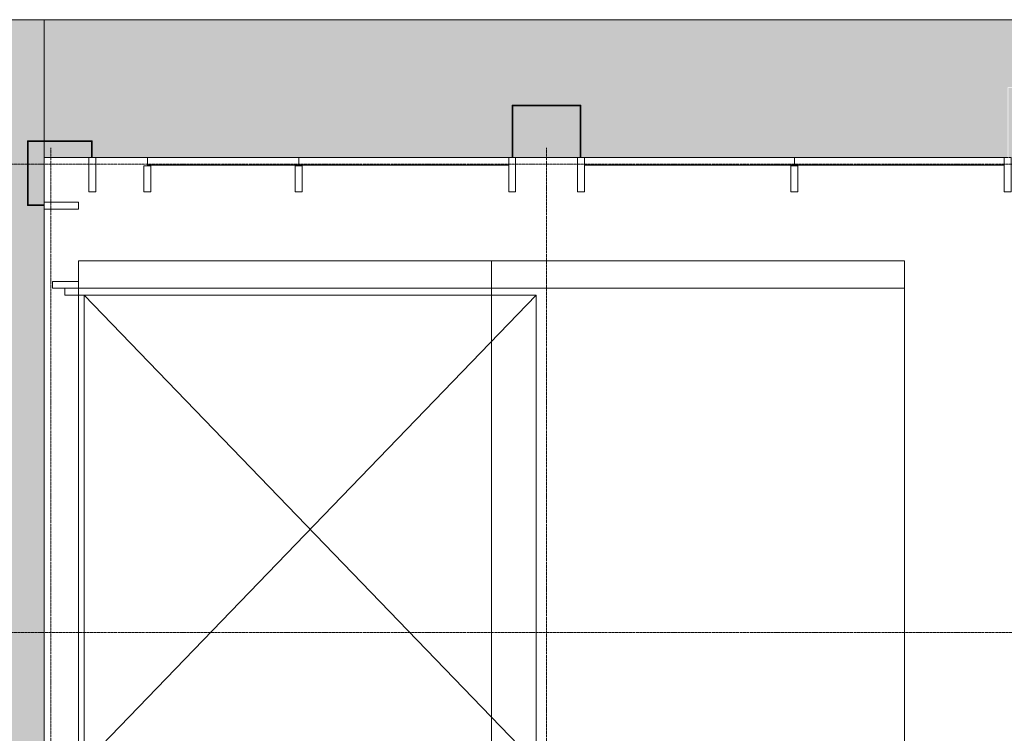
# Model space of a CAD drawing. Header units: millimetres. Extents: x 5617 to 168562, y 7718 to 149254.
# Tile 10 of 76: x 28399 to 35551, y 73469 to 78650. Entities that reach past the tile are written whole.
import ezdxf

# ---------------------------------------------------------------- set-up
doc = ezdxf.new("R2010")
doc.units = ezdxf.units.MM
doc.linetypes.add('ADSK_Линия сетки', pattern=[25, 20, -2.5, 0, -2.5])
doc.linetypes.add('Линия сетки', pattern=[25, 20, -2.5, 0, -2.5])
for name, color, linetype, lineweight in [('Двери', 7, 'Continuous', 18), ('Импосты витража', 7, 'Continuous', 18), ('Каркас_Импост', 7, 'Continuous', 30), ('Колонны', 7, 'Continuous', 18), ('Оси', 7, 'Continuous', 9), ('Панели витража', 7, 'Continuous', 18), ('Панель', 7, 'Continuous', 30), ('Перекрытия', 7, 'Continuous', 18), ('Проем', 7, 'Continuous', 18), ('Штриховка поверхностей', 7, 'Continuous', 18)]:
    doc.layers.add(name, color=color, linetype=linetype, lineweight=lineweight)

# ---------------------------------------------------------------- blocks, each defined once
blk = doc.blocks.new('135_SLK_GD_AR_rvt-1-МКСС_K1_K1_L01__-2_700__Лотки')
at = {"layer": 'Перекрытия', "color": 253, "true_color": 0xaaaaaa}
for p, q in [((14550, 76900), (17550, 76900)), ((14550, 76750), (14550, 76900)), ((17550, 76900), (17550, 76700)), ((17550, 76900), (20550, 76900)), ((17550, 76700), (17550, 76900)), ((20550, 76900), (20550, 76700)), ((14550, 76700), (17550, 76700)), ((17550, 76700), (17550, 73200)), ((17550, 73200), (17550, 76700)), ((17550, 76700), (20550, 76700)), ((20550, 76700), (20550, 73200))]:
    blk.add_line(p, q, dxfattribs=at)
blk = doc.blocks.new('135_SLK_K1_AR_rvt-1-МКСС_K1_K1_L01__-2_700__Лотки')
at = {"layer": 'Штриховка поверхностей', "lineweight": 5, "true_color": 0xf0fdfe}
h = blk.add_hatch(color=7, dxfattribs=at)
h.paths.add_polyline_path([(14149.2, 69455.9), (14118.1, 69457.7), (14117.6, 69455.3), (14146.9, 69451.9), (14146.9, 69449.1), (14148.6, 69449.1), (14149.2, 69455.8)])
h.paths.add_polyline_path([(14198.2, 69451.4), (14151, 69455.7), (14151, 69448.7), (14197.6, 69444.5), (14198.2, 69451.3)])
h.paths.add_polyline_path([(13300, 68445), (14218, 68445), (14217, 68471.2), (14211, 68471.2), (14150.6, 68507.5), (14146.8, 68512.1), (14143.6, 68519.6), (14143.8, 68526.8), (14147.1, 68531.4), (14151.2, 68533.9), (14155.2, 68534.3), (14162, 68532.7), (14186.9, 68518.6), (14218, 68501.2), (14218, 69407.3), (14224, 69407.3), (14224, 68501.2), (14230, 68501.2), (14230, 69388.2), (14228.5, 69388.2), (14228.5, 69411.7), (14218, 69411.7), (14218, 69413.2), (14230, 69413.2), (14231, 69422.2), (14232, 69421.1), (14231.5, 69420.2), (14232, 69407.2), (14241, 69407.2), (14241, 69404.2), (14290.2, 69404.2), (14291.5, 69407.2), (14291.5, 69399.2), (14295, 69397.2), (14300, 69397.2), (14300, 69401), (14295, 69401), (14295, 69417), (14241, 69417), (14241, 69427), (14230, 69427), (14230, 69471.5), (14221, 69471.5), (14218, 69474.5), (14218, 69492), (14258, 69492), (14258.9, 69474.9), (14261, 69474), (14289.5, 69474), (14289.5, 69471.5), (14285.5, 69471), (14285.5, 69466), (14295.5, 69466), (14295.5, 69471), (14300, 69471), (14300, 77300), (14180, 77300), (14180, 77770), (14300, 77770), (14300, 78650), (13300, 78650), (13300, 69599.8), (13311.4, 69613.9), (13316.3, 69617.3), (13324.1, 69619.7), (13331.4, 69618.8), (13335.5, 69615.2), (13337.5, 69611.4), (13337.7, 69607.2), (13335.5, 69600.3), (13322.2, 69581.1), (13300, 69548.4), (13300, 69547.2), (14201.4, 69465.2), (14200.8, 69459.2), (13300, 69541.1), (13300, 69535.2), (14181.4, 69455.7), (14182.4, 69456.4), (14204.9, 69455), (14205.8, 69464.8), (14207.3, 69464.7), (14207.3, 69452.6), (14207.7, 69451.7), (14200, 69451.1), (14199.2, 69442.3), (14196.2, 69442.3), (14192.1, 69393.4), (14191.8, 69392.3), (14185.5, 69391.7), (14184.4, 69390.2), (14183.9, 69384.5), (13300, 69464.9), (13300, 69405.7), (13388.4, 69398.6), (13391.2, 69400.9), (13392.5, 69404.3), (13394.5, 69427.2), (13409.5, 69425.7), (13406.8, 69395.9), (13393.7, 69385.1), (13300, 69393.6), (13300, 68937.3)])
h.paths.add_polyline_path([(14224, 68445), (14228.5, 68445), (14228.5, 68463.2), (14230, 68463.2), (14230, 68471.2), (14224, 68471.2), (14224, 68448)])
h.paths.add_polyline_path([(14232, 68448), (14241, 68448), (14241, 68453.2), (14232, 68453.2), (14232, 68448)])
h.paths.add_polyline_path([(14231.2, 68448), (14231.3, 68448), (14231.8, 68453.2)])
h.paths.add_polyline_path([(14239, 68455), (14239, 68502.4), (14232, 68502.4), (14232, 68455), (14235.5, 68455)])
h.paths.add_polyline_path([(14291.5, 68458), (14295, 68458), (14294.9, 68463.2), (14293.5, 68463.2), (14291.5, 68460), (14291.5, 68458)])
h.paths.add_polyline_path([(14273.9, 68458), (14287.7, 68458), (14289.7, 68461.2), (14290.2, 68465), (14295, 68465), (14295, 68474), (14297.8, 68474.2), (14297.8, 68502.4), (14294.5, 68504.4), (14267.3, 68504.4), (14265.3, 68502.4), (14265.6, 68459.7), (14267.3, 68458)])
h.paths.add_polyline_path([(14246.9, 68458.4), (14249.8, 68458.4), (14253.8, 68463.2), (14260.2, 68463.2), (14263.5, 68466.5), (14263.5, 68495.8), (14257, 68499.1), (14253.8, 68499.1), (14249.8, 68503.9), (14246.6, 68503.4), (14243.5, 68498.7), (14241, 68496.1), (14241, 68466.2), (14244.4, 68462.7)])
h.paths.add_polyline_path([(14239, 68504.2), (14239, 68506.2), (14235.5, 68506.2), (14235.5, 68536.2), (14231.5, 68534.9), (14232, 68504.2), (14235.5, 68504.2)])
h.paths.add_polyline_path([(14265, 68506.2), (14273.9, 68506.2), (14273.9, 68510.1), (14271.2, 68517.1), (14271.2, 68525.3), (14269.8, 68525.3), (14266.1, 68520), (14267.1, 68509.3), (14267.3, 68507.1), (14265.2, 68506.3)])
h.paths.add_polyline_path([(14283.6, 68511), (14290.4, 68511), (14294.7, 68515.2), (14295.8, 68520), (14297.8, 68520), (14297.8, 68531.7), (14276.5, 68531.7), (14276.5, 68529.8), (14273.8, 68523.2), (14272.6, 68523.2), (14272.6, 68517.1), (14275, 68511)])
h.paths.add_polyline_path([(14257, 68522.2), (14257, 69341.7), (14243.5, 69341.7), (14243.5, 68522.2)])
h.paths.add_polyline_path([(14235.5, 69324.2), (14235.5, 69354.2), (14239, 69354.2), (14239, 69356.2), (14232, 69356.2), (14232, 69325.4)])
h.paths.add_polyline_path([(14275, 69349.5), (14273.9, 69354.2), (14267.3, 69353.4), (14268.1, 69353.1), (14266.1, 69349.4), (14266.1, 69340.5), (14271.2, 69335.1), (14271.2, 69343.3), (14273.9, 69350.3)])
h.paths.add_polyline_path([(14295.5, 69328.7), (14297.8, 69328.7), (14297.8, 69340.4), (14294.7, 69340.4), (14294.7, 69345.3), (14290.4, 69349.5), (14275, 69349.5), (14272.6, 69341.7), (14272.6, 69337.3), (14273.8, 69337.3), (14276.5, 69328.7), (14295, 69328.7)])
h.paths.add_polyline_path([(14283.6, 69356), (14295.8, 69356), (14297.8, 69358), (14297.8, 69393.4), (14294.7, 69395.4), (14289.7, 69395.4), (14289.1, 69401), (14287.7, 69402.4), (14266.9, 69402), (14265.3, 69400.4), (14265.3, 69358), (14268.1, 69356), (14273.9, 69356)])
h.paths.add_polyline_path([(14246.9, 69356.5), (14249.8, 69356.5), (14253.8, 69361.4), (14260.2, 69361.4), (14263.5, 69364.6), (14263.5, 69393.9), (14257, 69397.2), (14253.8, 69397.2), (14249.8, 69402), (14246.9, 69402), (14243.5, 69396.8), (14241, 69394.2), (14241, 69364.3), (14246.6, 69357)])
h.paths.add_polyline_path([(14235.5, 69358), (14239, 69358), (14239, 69405.4), (14232, 69405.4), (14232, 69358)])
h.paths.add_polyline_path([(14145.8, 69420.8), (14142.9, 69413), (14137.3, 69414.4), (14130.5, 69416.9), (14126.6, 69417.3), (14126.6, 69416), (14117.8, 69413.9), (14115.9, 69392.9), (14127.6, 69392.9), (14127.8, 69394.9), (14133.2, 69394.9), (14140, 69400.6), (14141.1, 69399.7), (14137, 69396.3), (14138.7, 69394.2), (14138.7, 69390.8), (14141.3, 69390.8), (14144.5, 69414.4), (14145.7, 69420.2)])
h.paths.add_polyline_path([(14180.3, 69387), (14182.6, 69390.2), (14183.9, 69394.8), (14188, 69394.4), (14190.2, 69396.7), (14191.8, 69416.9), (14190.2, 69418.7), (14146.9, 69421.7), (14145.8, 69420.1), (14143.3, 69392.4), (14145.1, 69390.2)])
h.paths.add_polyline_path([(14139.1, 69402.2), (14137.6, 69402.4), (14138.3, 69410.4), (14139.5, 69406.7), (14139.1, 69402.4)])
h.paths.add_polyline_path([(14143.5, 69414.4), (14142.9, 69420.3), (14142.7, 69420.2), (14139.4, 69422.6), (14129.1, 69422.6), (14124.8, 69418.8), (14135.7, 69416.7), (14142.7, 69414.5), (14142.9, 69414.5)])
h.paths.add_polyline_path([(14183.9, 69421.1), (14187.5, 69424.1), (14188.1, 69430.5), (14193.2, 69434), (14192.9, 69437.3), (14187.1, 69442.6), (14186.3, 69443.5), (14156, 69445.8), (14148.6, 69441.2), (14148.2, 69441), (14148.2, 69437.9), (14152.4, 69433.7), (14152.4, 69426.8), (14154.8, 69423.8), (14182.4, 69421.3)])
h.paths.add_polyline_path([(14132.5, 69432.3), (14133.8, 69445.8), (13317.6, 69520), (13316.4, 69506.6), (14131.8, 69432.4)])
h.paths.add_polyline_path([(14214.7, 69446.9), (14213.7, 69450.5), (14207.7, 69451.6), (14215.1, 69451.1), (14215, 69450.5)])
h.paths.add_polyline_path([(13318.2, 69492.2), (13317.6, 69494.1), (13311.9, 69497.9), (13302.3, 69497.6), (13300.4, 69497.8), (13300, 69496.8), (13300, 69491.2), (13305.1, 69491.5), (13311.9, 69492.8), (13317.6, 69492.3)])
h.paths.add_polyline_path([(13322.2, 69465.1), (13323.5, 69486.4), (13322.2, 69486.5), (13315.9, 69489.9), (13315.7, 69491), (13307.7, 69490.9), (13300, 69489.5), (13300, 69476.9), (13306, 69469.7), (13310.8, 69469.1), (13310.8, 69466.1), (13317.6, 69465.5)])
h.paths.add_polyline_path([(13300, 69470.6), (13302, 69472.3), (13300, 69473.6), (13300, 69472.3)])
h.paths.add_polyline_path([(13302.5, 69478.4), (13301.1, 69478.5), (13302.6, 69485.2), (13303.3, 69486.4), (13302.6, 69479.4)])
h.paths.add_polyline_path([(13302.1, 69526), (13302.4, 69529.5), (13332.3, 69526.7), (13331.4, 69530.8), (13300.7, 69533.1), (13300.8, 69526.1)])
h.paths.add_polyline_path([(14185, 77305), (14300, 77305), (14300, 77765), (14185, 77765), (14185, 77325)])
h = blk.add_hatch(color=7, dxfattribs=at)
h.paths.add_polyline_path([(21795, 77650), (21795, 78155), (21305, 78155), (21305, 77650), (21775, 77650)])
h.paths.add_polyline_path([(14300, 77650), (14645, 77650), (14645, 77765), (14300, 77765)])
h.paths.add_polyline_path([(35705, 77650), (36195, 77650), (36195, 78095), (35705, 78095), (35705, 77950.4)])
h.paths.add_polyline_path([(21800, 77650), (24900, 77650), (24900, 78200), (25400, 78200), (25400, 77650), (28500, 77650), (28500, 78190), (29000, 78190), (29000, 77650), (32100, 77650), (32100, 78150), (32600, 78150), (32600, 77650), (35700, 77650), (35700, 78100), (36200, 78100), (36200, 78130.9), (36152.8, 78650), (14300, 78650), (14300, 77770), (14650, 77770), (14650, 77650), (17700, 77650), (17700, 78030), (18200, 78030), (18200, 77650), (21300, 77650), (21300, 78160), (21800, 78160), (21800, 78154.9)])
h.paths.add_polyline_path([(25375, 77650), (25395, 77650), (25395, 78195), (24905, 78195), (24905, 77650), (24925, 77650)])
h.paths.add_polyline_path([(28505, 77650), (28995, 77650), (28995, 78185), (28505, 78185)])
h.paths.add_polyline_path([(17725, 77650), (18195, 77650), (18195, 78025), (17705, 78025), (17705, 77650)])
h.paths.add_polyline_path([(32105, 77650), (32595, 77650), (32595, 78145), (32105, 78145)])
h.paths.add_polyline_path([(36200, 78197.1), (36200, 78263.3), (36164.8, 78650), (36158.8, 78650), (36193.3, 78270.8)])
h.paths.add_polyline_path([(36200, 78412.2), (36200, 78561.2), (36191, 78650), (36178.4, 78650), (36193.3, 78486)])
at = {"layer": 'Перекрытия', "color": 253, "true_color": 0xaaaaaa}
for p, q in [((13300, 78650), (14300, 78650)), ((14300, 78650), (14300, 77770)), ((14300, 78650), (36152.8, 78650)), ((14300, 77770), (14300, 78650)), ((14300, 77765), (14300, 77325)), ((14300, 77650), (14300, 77765)), ((14625, 77650), (14300, 77650)), ((15050, 77650), (14675, 77650)), ((18175, 77650), (17725, 77650)), ((14300, 77275), (14300, 69471))]:
    blk.add_line(p, q, dxfattribs=at)
blk = doc.blocks.new('Rectangular Mullion - R_InvisibleFrame_50Wx250H-6912851-МКСС_K1_K1_L01__-2_700__Лотки')
at = {"layer": 'Импосты витража', "color": 253, "lineweight": 5, "true_color": 0xaaaaaa}
for p, q in [((-25, 250), (25, 250)), ((25, 250), (25, 60)), ((-25, 60), (-25, 150)), ((25, 60), (-25, 60))]:
    blk.add_line(p, q, dxfattribs=at)
blk = doc.blocks.new('System Panel - A_PAN_Glass-7593549-МКСС_K1_K1_L01__-2_700__Лотки')
at = {"layer": 'Панели витража', "color": 253, "lineweight": 5, "true_color": 0xaaaaaa}
for p, q in [((550, 0), (-550, 0)), ((-550, 0), (-550, -55)), ((550, -55), (550, 0)), ((-550, -55), (550, -55))]:
    blk.add_line(p, q, dxfattribs=at)
blk = doc.blocks.new('Rectangular Mullion - R_InvisibleFrame_50Wx250H-7593548-МКСС_K1_K1_L01__-2_700__Лотки')
at = {"layer": 'Импосты витража', "color": 253, "lineweight": 5, "true_color": 0xaaaaaa}
for p, q in [((-25, 60), (-25, 250)), ((-25, 250), (25, 250)), ((25, 250), (25, 60)), ((25, 60), (-25, 60))]:
    blk.add_line(p, q, dxfattribs=at)
blk = doc.blocks.new('Rectangular Mullion - R_StandardFrame_50Wx250H-7593539-МКСС_K1_K1_L01__-2_700__Лотки')
at = {"layer": 'Импосты витража', "color": 253, "lineweight": 5, "true_color": 0xaaaaaa}
for p, q in [((-25, 0), (-25, 250)), ((-25, 250), (25, 250)), ((25, 250), (25, 0)), ((0, 0), (-25, 0)), ((25, 0), (5, 0))]:
    blk.add_line(p, q, dxfattribs=at)
blk = doc.blocks.new('System Panel - A_PAN_Glass_Окно-7593541-МКСС_K1_K1_L01__-2_700__Лотки')
at = {"layer": 'Панели витража', "color": 253, "lineweight": 5, "true_color": 0xaaaaaa}
for p, q in [((762.5, 0), (-762.5, 0)), ((-762.5, 0), (-762.5, -55)), ((762.5, -55), (762.5, 0)), ((-762.5, -55), (762.5, -55))]:
    blk.add_line(p, q, dxfattribs=at)
blk = doc.blocks.new('Rectangular Mullion - R_StandardFrame_50Wx250H-V7-МКСС_K1_K1_L01__-2_700__Лотки')
at = {"layer": 'Импосты витража', "color": 253, "lineweight": 5, "true_color": 0xaaaaaa}
for p, q in [((-25, 0), (-25, 250)), ((-25, 250), (25, 250)), ((25, 250), (25, 0)), ((-5, 0), (-25, 0)), ((25, 0), (0, 0))]:
    blk.add_line(p, q, dxfattribs=at)
blk = doc.blocks.new('Rectangular Mullion - R_StandardFrame_50Wx250H-6912853-МКСС_K1_K1_L01__-2_700__Лотки')
at = {"layer": 'Импосты витража', "color": 253, "lineweight": 5, "true_color": 0xaaaaaa}
for p, q in [((-25, 0), (-25, 250)), ((-25, 250), (25, 250)), ((25, 250), (25, 0)), ((25, 0), (-25, 0))]:
    blk.add_line(p, q, dxfattribs=at)
blk = doc.blocks.new('Rectangular Mullion - R_StandardFrame_50Wx250H-V8-МКСС_K1_K1_L01__-2_700__Лотки')
at = {"layer": 'Импосты витража', "color": 253, "lineweight": 5, "true_color": 0xaaaaaa}
for p, q in [((-25, 0), (-25, 250)), ((-25, 250), (25, 250)), ((25, 250), (25, 0)), ((25, 0), (-25, 0))]:
    blk.add_line(p, q, dxfattribs=at)
blk = doc.blocks.new('System Panel - A_PAN_Glass-7593542-МКСС_K1_K1_L01__-2_700__Лотки')
at = {"layer": 'Панели витража', "color": 253, "lineweight": 5, "true_color": 0xaaaaaa}
for p, q in [((762.5, 0), (-762.5, 0)), ((-762.5, 0), (-762.5, -55)), ((762.5, -55), (762.5, 0)), ((-762.5, -55), (762.5, -55))]:
    blk.add_line(p, q, dxfattribs=at)
blk = doc.blocks.new('Rectangular Mullion - R_InvisibleFrame_50Wx250H-7593540-МКСС_K1_K1_L01__-2_700__Лотки')
at = {"layer": 'Импосты витража', "color": 253, "lineweight": 5, "true_color": 0xaaaaaa}
for p, q in [((-25, 60), (-25, 250)), ((-25, 250), (25, 250)), ((25, 250), (25, 60)), ((25, 60), (-25, 60))]:
    blk.add_line(p, q, dxfattribs=at)
blk = doc.blocks.new('A_SLK_PAN_Type1 - Прямой тип панели-7362962-МКСС_K1_K1_L01__-2_700__Лотки')
at = {"layer": 'Колонны', "lineweight": 5}
for p, q in [((-250, 380), (250, 380)), ((-250, 0), (-250, 380)), ((-245, 375), (-245, 0)), ((245, 375), (-245, 375)), ((245, 0), (245, 375)), ((250, 380), (250, 0)), ((-245, 0), (-250, 0)), ((250, 0), (245, 0))]:
    blk.add_line(p, q, dxfattribs=at)
blk = doc.blocks.new('A_DOR_Gates - EXT_3_Sectional_3500x2800h-6872311-МКСС_K1_K1_L01__-2_700__Лотки')
at = {"layer": 'Каркас_Импост', "color": 253, "lineweight": 5, "true_color": 0xaaaaaa}
for p, q in [((-1700, 125), (-1750, 125)), ((-1750, 125), (-1750, 25)), ((-1700, 125), (-1750, 125)), ((-1750, 125), (-1750, 25)), ((-1700, 25), (-1700, 125)), ((-1700, 25), (-1700, 125)), ((1750, 125), (1700, 125)), ((1700, 125), (1700, 25)), ((1750, 125), (1700, 125)), ((1700, 125), (1700, 25)), ((1750, 25), (1750, 125)), ((1750, 25), (1750, 125)), ((-1750, 25), (-1700, 25)), ((-1750, 25), (-1700, 25)), ((1700, 25), (1750, 25)), ((1700, 25), (1750, 25))]:
    blk.add_line(p, q, dxfattribs=at)
at = {"layer": 'Панель', "color": 253, "lineweight": 5, "true_color": 0xaaaaaa}
for p, q in [((-1700, 165), (1700, 165)), ((-1700, 125), (-1700, 165)), ((1700, 165), (1700, 125)), ((1700, 125), (-1700, 125))]:
    blk.add_line(p, q, dxfattribs=at)
at = {"layer": 'Проем', "color": 253, "lineweight": 5, "true_color": 0xaaaaaa}
for p, q in [((-1700, 3450), (1700, 165)), ((-1700, 165), (1700, 3450)), ((-1700, 3450), (1700, 3450)), ((-1700, 125), (-1700, 3450)), ((1700, 3450), (1700, 125))]:
    blk.add_line(p, q, dxfattribs=at)
blk = doc.blocks.new('135_SLK_K1_AR_FCD_rvt-1-МКСС_K1_K1_L01__-2_700__Лотки')
at = {"layer": 'Колонны', "color": 253, "lineweight": 9, "true_color": 0xaaaaaa}
for p, q in [((14650, 77770), (14180, 77770)), ((14180, 77770), (14180, 77765)), ((14180, 77765), (14180, 77300)), ((14185, 77765), (14645, 77765)), ((14185, 77305), (14185, 77765)), ((14645, 77765), (14645, 77650)), ((14650, 77650), (14650, 77770)), ((14645, 77650), (14650, 77650)), ((14180, 77300), (14300, 77300)), ((14300, 77305), (14185, 77305)), ((14300, 77300), (14300, 77305))]:
    blk.add_line(p, q, dxfattribs=at)
at = {"layer": 'Двери', "color": 253, "lineweight": 5, "true_color": 0xaaaaaa, "rotation": 269.9999999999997}
blk.add_blockref('A_DOR_Gates - EXT_3_Sectional_3500x2800h-6872311-МКСС_K1_K1_L01__-2_700__Лотки', (14425, 74950), dxfattribs=at)
at = {"layer": 'Импосты витража', "color": 253, "lineweight": 5, "true_color": 0xaaaaaa, "extrusion": (0, 0, -1)}
for name, p, rotation in [('Rectangular Mullion - R_StandardFrame_50Wx250H-V8-МКСС_K1_K1_L01__-2_700__Лотки', (-14650, 77650), 180), ('Rectangular Mullion - R_StandardFrame_50Wx250H-7593539-МКСС_K1_K1_L01__-2_700__Лотки', (-17700, 77650), 180), ('Rectangular Mullion - R_StandardFrame_50Wx250H-V7-МКСС_K1_K1_L01__-2_700__Лотки', (-18200, 77650), 180), ('Rectangular Mullion - R_StandardFrame_50Wx250H-7593539-МКСС_K1_K1_L01__-2_700__Лотки', (-21300, 77650), 180), ('Rectangular Mullion - R_InvisibleFrame_50Wx250H-7593548-МКСС_K1_K1_L01__-2_700__Лотки', (-15050, 77650), 180), ('Rectangular Mullion - R_InvisibleFrame_50Wx250H-7593540-МКСС_K1_K1_L01__-2_700__Лотки', (-16150, 77650), 180), ('Rectangular Mullion - R_InvisibleFrame_50Wx250H-7593540-МКСС_K1_K1_L01__-2_700__Лотки', (-19750, 77650), 180), ('Rectangular Mullion - R_StandardFrame_50Wx250H-6912853-МКСС_K1_K1_L01__-2_700__Лотки', (-14300, 77300), 90.00000000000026), ('Rectangular Mullion - R_InvisibleFrame_50Wx250H-6912851-МКСС_K1_K1_L01__-2_700__Лотки', (-14300, 76725), 90.00000000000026)]:
    blk.add_blockref(name, p, dxfattribs=dict(at, rotation=rotation))
at = {"layer": 'Колонны', "color": 253, "lineweight": 5, "true_color": 0xaaaaaa}
blk.add_blockref('A_SLK_PAN_Type1 - Прямой тип панели-7362962-МКСС_K1_K1_L01__-2_700__Лотки', (17950, 77650), dxfattribs=at)
at = {"layer": 'Панели витража', "color": 253, "lineweight": 5, "true_color": 0xaaaaaa}
for name, p in [('System Panel - A_PAN_Glass-7593549-МКСС_K1_K1_L01__-2_700__Лотки', (15600, 77650)), ('System Panel - A_PAN_Glass-7593542-МКСС_K1_K1_L01__-2_700__Лотки', (16912.5, 77650)), ('System Panel - A_PAN_Glass_Окно-7593541-МКСС_K1_K1_L01__-2_700__Лотки', (18987.5, 77650)), ('System Panel - A_PAN_Glass-7593542-МКСС_K1_K1_L01__-2_700__Лотки', (20512.5, 77650))]:
    blk.add_blockref(name, p, dxfattribs=at)

msp = doc.modelspace()

# ---------------------------------------------------------------- linework, layer by layer
at = {"layer": 'Оси', "linetype": 'Линия сетки'}
for p, q in [((28625.9, 57451), (28625.9, 77718.9)), ((32225.9, 57451), (32225.9, 77718.9))]:
    msp.add_line(p, q, dxfattribs=at)
at = {"layer": 'Оси', "linetype": 'ADSK_Линия сетки'}
for p, q in [((71875.9, 77600), (25554.5, 77600)), ((71875.9, 74200), (25554.5, 74200))]:
    msp.add_line(p, q, dxfattribs=at)

# ---------------------------------------------------------------- block references
at = {"lineweight": 5}
for name in ['135_SLK_GD_AR_rvt-1-МКСС_K1_K1_L01__-2_700__Лотки', '135_SLK_K1_AR_FCD_rvt-1-МКСС_K1_K1_L01__-2_700__Лотки', '135_SLK_K1_AR_rvt-1-МКСС_K1_K1_L01__-2_700__Лотки']:
    msp.add_blockref(name, (14275.9, 0), dxfattribs=at)

doc.saveas('drawing.dxf')
